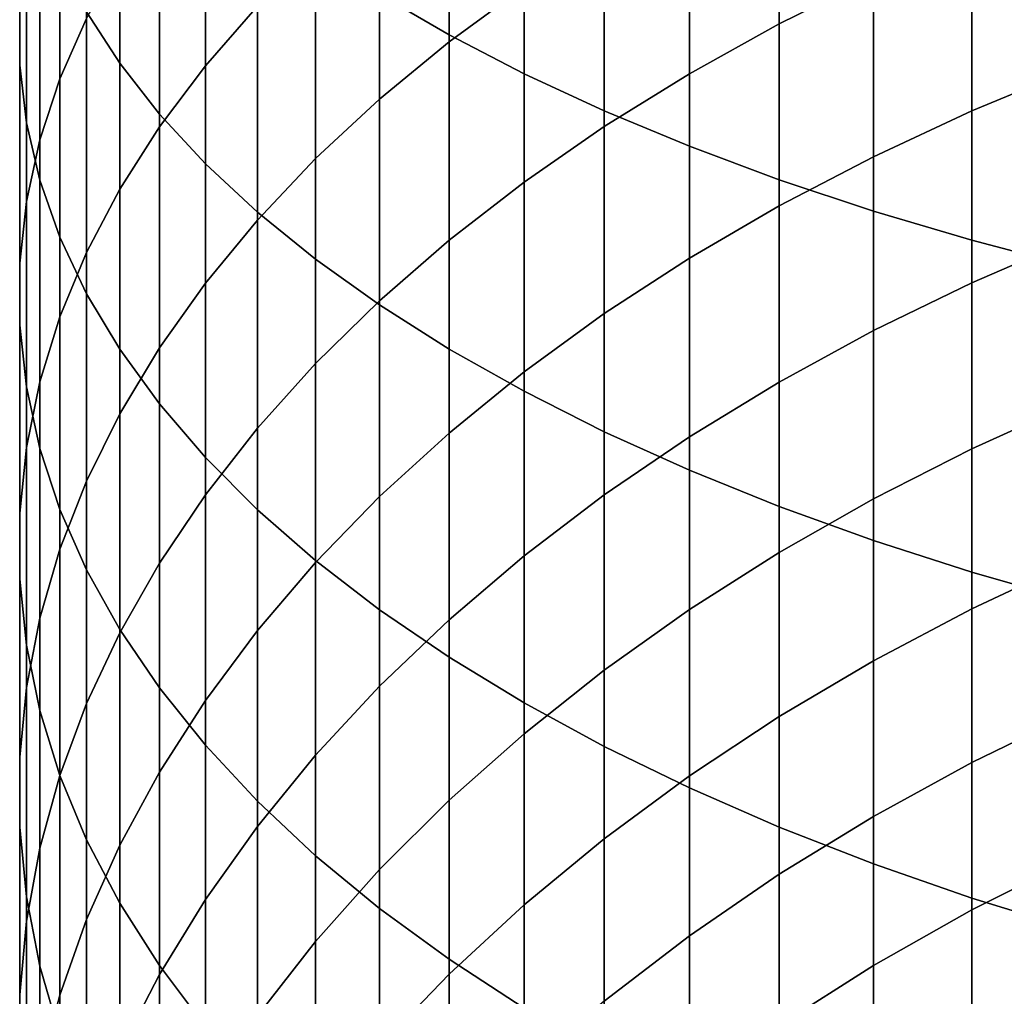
# Model space of a CAD drawing. Header units: metres. Extents: x -82 to 82, y -314 to 27.
# Tile 20 of 256: x -13 to -7, y -282 to -276. Entities that reach past the tile are written whole.
import ezdxf

# ---------------------------------------------------------------- set-up
doc = ezdxf.new("R2010")
doc.units = ezdxf.units.M
doc.layers.add('solid_K_24_41_04_000C07', color=7, linetype='CONTINUOUS')

msp = doc.modelspace()

# ---------------------------------------------------------------- linework, layer by layer
at = {"layer": 'solid_K_24_41_04_000C07'}
for points in [[(-10.883164, -276.057556, 298.67627), (-10.474946, -276.295349, 299.214844), (-10.474946, -274.420654, 299.999695), (-10.883164, -274.203796, 299.452362)], [(-10.474946, -276.295349, 299.214844), (-10.034917, -276.523682, 299.732025), (-10.034917, -274.628876, 300.525299), (-10.474946, -274.420654, 299.999695)], [(-12.602203, -276.160034, 294.307861), (-12.407265, -276.462585, 294.927307), (-12.407265, -274.753113, 295.721802), (-12.602203, -274.47467, 295.091156)], [(-12.995064, -276.134338, 290.333191), (-12.995064, -276.473358, 290.964294), (-12.995064, -274.916656, 291.762177), (-12.995064, -274.602264, 291.118439)], [(-10.034917, -276.523682, 299.732025), (-9.564411, -276.741882, 300.226257), (-9.564411, -274.827881, 301.027588), (-10.034917, -274.628876, 300.525299)], [(-12.602203, -276.199188, 287.047119), (-12.758869, -276.553497, 287.64978), (-12.758869, -275.124542, 288.453186), (-12.602203, -274.793762, 287.837341)], [(-12.407265, -276.462585, 294.927307), (-12.174646, -276.759949, 295.536163), (-12.174646, -275.026794, 296.341675), (-12.407265, -274.753113, 295.721802)], [(-11.599305, -276.127563, 283.948242), (-11.905053, -276.477203, 284.493713), (-11.905053, -275.170013, 285.296509), (-11.599305, -274.841644, 284.738007)], [(-10.034917, -276.013062, 281.144989), (-10.474946, -276.336304, 281.608826), (-10.474946, -275.140442, 282.408356), (-10.034917, -274.835327, 281.932404)], [(-9.564411, -276.741882, 300.226257), (-9.064858, -276.94928, 300.696014), (-9.064858, -275.017029, 301.505005), (-9.564411, -274.827881, 301.027588)], [(-12.995064, -276.473358, 290.964294), (-12.955599, -276.811829, 291.594482), (-12.955599, -275.230591, 292.404938), (-12.995064, -274.916656, 291.762177)], [(-7.984765, -275.957031, 278.721619), (-8.537776, -276.231659, 279.084961), (-8.537776, -275.133179, 279.882355), (-7.984765, -274.872803, 279.508698)], [(-12.174646, -276.759949, 295.536163), (-11.905053, -277.05127, 296.132568), (-11.905053, -275.294861, 296.948853), (-12.174646, -275.026794, 296.341675)], [(-9.064858, -276.94928, 300.696014), (-8.537776, -277.145264, 301.139893), (-8.537776, -275.19574, 301.956085), (-9.064858, -275.017029, 301.505005)], [(-12.758869, -276.553497, 287.64978), (-12.876787, -276.911621, 288.258942), (-12.876787, -275.458923, 289.075714), (-12.758869, -275.124542, 288.453186)], [(-10.474946, -276.336304, 281.608826), (-10.883164, -276.672882, 282.091858), (-10.883164, -275.45816, 282.903992), (-10.474946, -275.140442, 282.408356)], [(-8.537776, -276.231659, 279.084961), (-9.064858, -276.5242, 279.472076), (-9.064858, -275.410583, 280.280426), (-8.537776, -275.133179, 279.882355)], [(-11.905053, -276.477203, 284.493713), (-12.174646, -276.835419, 285.05249), (-12.174646, -275.506409, 285.868713), (-11.905053, -275.170013, 285.296509)], [(-8.537776, -277.145264, 301.139893), (-7.984765, -277.329224, 301.556519), (-7.984765, -275.363495, 302.379517), (-8.537776, -275.19574, 301.956085)], [(-12.955599, -276.811829, 291.594482), (-12.876787, -277.148773, 292.221771), (-12.876787, -275.543121, 293.044739), (-12.955599, -275.230591, 292.404938)], [(-11.905053, -277.05127, 296.132568), (-11.599305, -277.335602, 296.714722), (-11.599305, -275.556549, 297.541565), (-11.905053, -275.294861, 296.948853)], [(-7.984765, -277.329224, 301.556519), (-7.407505, -277.50058, 301.944672), (-7.407505, -275.519745, 302.773987), (-7.984765, -275.363495, 302.379517)], [(-9.064858, -276.5242, 279.472076), (-9.564411, -276.833832, 279.881744), (-9.564411, -275.704193, 280.701752), (-9.064858, -275.410583, 280.280426)], [(-12.876787, -276.911621, 288.258942), (-12.955599, -277.272491, 288.872772), (-12.955599, -275.795868, 289.703003), (-12.876787, -275.458923, 289.075714)], [(-10.883164, -276.672882, 282.091858), (-11.25833, -277.02182, 282.59259), (-11.25833, -275.787537, 283.417816), (-10.883164, -275.45816, 282.903992)], [(-6.807748, -276.493317, 277.261719), (-7.407505, -276.741455, 277.564972), (-7.407505, -275.701233, 278.383148), (-6.807748, -275.464966, 278.070526)], [(-12.876787, -277.148773, 292.221771), (-12.758869, -277.483154, 292.844299), (-12.758869, -275.853241, 293.679688), (-12.876787, -275.543121, 293.044739)], [(-12.174646, -276.835419, 285.05249), (-12.407265, -277.20108, 285.622955), (-12.407265, -275.849823, 286.45285), (-12.174646, -275.506409, 285.868713)], [(-7.407505, -277.50058, 301.944672), (-6.807748, -277.658844, 302.303131), (-6.807748, -275.664093, 303.138275), (-7.407505, -275.519745, 302.773987)], [(-11.599305, -277.335602, 296.714722), (-11.25833, -277.612122, 297.280884), (-11.25833, -275.811035, 298.11795), (-11.599305, -275.556549, 297.541565)], [(-9.564411, -276.833832, 279.881744), (-10.034917, -277.159546, 280.312744), (-10.034917, -276.013062, 281.144989), (-9.564411, -275.704193, 280.701752)], [(-7.407505, -276.741455, 277.564972), (-7.984765, -277.010132, 277.893341), (-7.984765, -275.957031, 278.721619), (-7.407505, -275.701233, 278.383148)], [(-12.955599, -277.272491, 288.872772), (-12.995064, -277.63504, 289.489441), (-12.995064, -276.134338, 290.333191), (-12.955599, -275.795868, 289.703003)], [(-11.25833, -277.02182, 282.59259), (-11.599305, -277.38205, 283.109528), (-11.599305, -276.127563, 283.948242), (-11.25833, -275.787537, 283.417816)], [(-11.25833, -277.612122, 297.280884), (-10.883164, -277.879974, 297.829285), (-10.883164, -276.057556, 298.67627), (-11.25833, -275.811035, 298.11795)], [(-12.758869, -277.483154, 292.844299), (-12.602203, -277.813965, 293.460175), (-12.602203, -276.160034, 294.307861), (-12.758869, -275.853241, 293.679688)], [(-12.407265, -277.20108, 285.622955), (-12.602203, -277.57312, 286.203308), (-12.602203, -276.199188, 287.047119), (-12.407265, -275.849823, 286.45285)], [(-7.984765, -277.010132, 277.893341), (-8.537776, -277.298553, 278.24585), (-8.537776, -276.231659, 279.084961), (-7.984765, -275.957031, 278.721619)], [(-10.034917, -277.159546, 280.312744), (-10.474946, -277.500427, 280.763763), (-10.474946, -276.336304, 281.608826), (-10.034917, -276.013062, 281.144989)], [(-10.883164, -277.879974, 297.829285), (-10.474946, -278.138367, 298.358276), (-10.474946, -276.295349, 299.214844), (-10.883164, -276.057556, 298.67627)], [(-11.599305, -277.38205, 283.109528), (-11.905053, -277.752472, 283.641083), (-11.905053, -276.477203, 284.493713), (-11.599305, -276.127563, 283.948242)], [(-12.995064, -277.63504, 289.489441), (-12.995064, -277.998108, 290.107025), (-12.995064, -276.473358, 290.964294), (-12.995064, -276.134338, 290.333191)], [(-12.602203, -277.813965, 293.460175), (-12.407265, -278.140167, 294.067474), (-12.407265, -276.462585, 294.927307), (-12.602203, -276.160034, 294.307861)], [(-12.602203, -277.57312, 286.203308), (-12.758869, -277.950409, 286.79187), (-12.758869, -276.553497, 287.64978), (-12.602203, -276.199188, 287.047119)], [(-8.537776, -277.298553, 278.24585), (-9.064858, -277.605804, 278.621368), (-9.064858, -276.5242, 279.472076), (-8.537776, -276.231659, 279.084961)], [(-10.474946, -278.138367, 298.358276), (-10.034917, -278.386475, 298.866272), (-10.034917, -276.523682, 299.732025), (-10.474946, -276.295349, 299.214844)], [(-10.474946, -277.500427, 280.763763), (-10.883164, -277.855408, 281.233459), (-10.883164, -276.672882, 282.091858), (-10.474946, -276.336304, 281.608826)], [(-12.995064, -277.998108, 290.107025), (-12.955599, -278.360657, 290.723663), (-12.955599, -276.811829, 291.594482), (-12.995064, -276.473358, 290.964294)], [(-12.407265, -278.140167, 294.067474), (-12.174646, -278.460785, 294.664398), (-12.174646, -276.759949, 295.536163), (-12.407265, -276.462585, 294.927307)], [(-11.905053, -277.752472, 283.641083), (-12.174646, -278.131958, 284.185638), (-12.174646, -276.835419, 285.05249), (-11.905053, -276.477203, 284.493713)], [(-10.034917, -278.386475, 298.866272), (-9.564411, -278.623566, 299.351715), (-9.564411, -276.741882, 300.226257), (-10.034917, -276.523682, 299.732025)], [(-9.064858, -277.605804, 278.621368), (-9.564411, -277.931, 279.018799), (-9.564411, -276.833832, 279.881744), (-9.064858, -276.5242, 279.472076)], [(-6.807748, -277.489746, 276.413849), (-7.407505, -277.74939, 276.707306), (-7.407505, -276.741455, 277.564972), (-6.807748, -276.493317, 277.261719)], [(-12.758869, -277.950409, 286.79187), (-12.876787, -278.331757, 287.386749), (-12.876787, -276.911621, 288.258942), (-12.758869, -276.553497, 287.64978)], [(-10.883164, -277.855408, 281.233459), (-11.25833, -278.223389, 281.720367), (-11.25833, -277.02182, 282.59259), (-10.883164, -276.672882, 282.091858)], [(-12.174646, -278.460785, 294.664398), (-11.905053, -278.774872, 295.249146), (-11.905053, -277.05127, 296.132568), (-12.174646, -276.759949, 295.536163)], [(-9.564411, -278.623566, 299.351715), (-9.064858, -278.848938, 299.813141), (-9.064858, -276.94928, 300.696014), (-9.564411, -276.741882, 300.226257)], [(-7.407505, -277.74939, 276.707306), (-7.984765, -278.030518, 277.025085), (-7.984765, -277.010132, 277.893341), (-7.407505, -276.741455, 277.564972)], [(-12.955599, -278.360657, 290.723663), (-12.876787, -278.721527, 291.337524), (-12.876787, -277.148773, 292.221771), (-12.955599, -276.811829, 291.594482)], [(-12.174646, -278.131958, 284.185638), (-12.407265, -278.519348, 284.741577), (-12.407265, -277.20108, 285.622955), (-12.174646, -276.835419, 285.05249)], [(-9.564411, -277.931, 279.018799), (-10.034917, -278.273102, 279.43692), (-10.034917, -277.159546, 280.312744), (-9.564411, -276.833832, 279.881744)], [(-12.876787, -278.331757, 287.386749), (-12.955599, -278.716034, 287.986237), (-12.955599, -277.272491, 288.872772), (-12.876787, -276.911621, 288.258942)], [(-9.064858, -278.848938, 299.813141), (-8.537776, -279.06189, 300.249146), (-8.537776, -277.145264, 301.139893), (-9.064858, -276.94928, 300.696014)], [(-11.905053, -278.774872, 295.249146), (-11.599305, -279.081451, 295.819916), (-11.599305, -277.335602, 296.714722), (-11.905053, -277.05127, 296.132568)], [(-11.25833, -278.223389, 281.720367), (-11.599305, -278.603271, 282.223022), (-11.599305, -277.38205, 283.109528), (-11.25833, -277.02182, 282.59259)], [(-7.984765, -278.030518, 277.025085), (-8.537776, -278.332306, 277.36618), (-8.537776, -277.298553, 278.24585), (-7.984765, -277.010132, 277.893341)], [(-12.876787, -278.721527, 291.337524), (-12.758869, -279.079651, 291.946686), (-12.758869, -277.483154, 292.844299), (-12.876787, -277.148773, 292.221771)], [(-10.034917, -278.273102, 279.43692), (-10.474946, -278.631134, 279.874481), (-10.474946, -277.500427, 280.763763), (-10.034917, -277.159546, 280.312744)], [(-8.537776, -279.06189, 300.249146), (-7.984765, -279.26178, 300.658356), (-7.984765, -277.329224, 301.556519), (-8.537776, -277.145264, 301.139893)], [(-12.407265, -278.519348, 284.741577), (-12.602203, -278.913513, 285.307159), (-12.602203, -277.57312, 286.203308), (-12.407265, -277.20108, 285.622955)], [(-12.955599, -278.716034, 287.986237), (-12.995064, -279.102081, 288.58844), (-12.995064, -277.63504, 289.489441), (-12.955599, -277.272491, 288.872772)], [(-11.599305, -279.081451, 295.819916), (-11.25833, -279.379608, 296.374969), (-11.25833, -277.612122, 297.280884), (-11.599305, -277.335602, 296.714722)], [(-8.537776, -278.332306, 277.36618), (-9.064858, -278.653809, 277.729584), (-9.064858, -277.605804, 278.621368), (-8.537776, -277.298553, 278.24585)], [(-7.984765, -279.26178, 300.658356), (-7.407505, -279.447968, 301.039612), (-7.407505, -277.50058, 301.944672), (-7.984765, -277.329224, 301.556519)], [(-11.599305, -278.603271, 282.223022), (-11.905053, -278.993927, 282.739899), (-11.905053, -277.752472, 283.641083), (-11.599305, -277.38205, 283.109528)], [(-12.758869, -279.079651, 291.946686), (-12.602203, -279.43396, 292.549316), (-12.602203, -277.813965, 293.460175), (-12.758869, -277.483154, 292.844299)], [(-10.474946, -278.631134, 279.874481), (-10.883164, -279.003937, 280.330109), (-10.883164, -277.855408, 281.233459), (-10.474946, -277.500427, 280.763763)], [(-6.807748, -278.452698, 275.528198), (-7.407505, -278.72348, 275.811432), (-7.407505, -277.74939, 276.707306), (-6.807748, -277.489746, 276.413849)], [(-7.407505, -279.447968, 301.039612), (-6.807748, -279.619934, 301.391693), (-6.807748, -277.658844, 302.303131), (-7.407505, -277.50058, 301.944672)], [(-12.602203, -278.913513, 285.307159), (-12.758869, -279.313171, 285.880707), (-12.758869, -277.950409, 286.79187), (-12.602203, -277.57312, 286.203308)], [(-11.25833, -279.379608, 296.374969), (-10.883164, -279.668396, 296.912659), (-10.883164, -277.879974, 297.829285), (-11.25833, -277.612122, 297.280884)], [(-9.064858, -278.653809, 277.729584), (-9.564411, -278.99408, 278.114197), (-9.564411, -277.931, 279.018799), (-9.064858, -277.605804, 278.621368)], [(-12.995064, -279.102081, 288.58844), (-12.995064, -279.488708, 289.191589), (-12.995064, -277.998108, 290.107025), (-12.995064, -277.63504, 289.489441)], [(-11.905053, -278.993927, 282.739899), (-12.174646, -279.394135, 283.26944), (-12.174646, -278.131958, 284.185638), (-11.905053, -277.752472, 283.641083)], [(-7.407505, -278.72348, 275.811432), (-7.984765, -279.016663, 276.118134), (-7.984765, -278.030518, 277.025085), (-7.407505, -277.74939, 276.707306)], [(-12.602203, -279.43396, 292.549316), (-12.407265, -279.783356, 293.143616), (-12.407265, -278.140167, 294.067474), (-12.602203, -277.813965, 293.460175)], [(-10.883164, -279.003937, 280.330109), (-11.25833, -279.390442, 280.80249), (-11.25833, -278.223389, 281.720367), (-10.883164, -277.855408, 281.233459)], [(-10.883164, -279.668396, 296.912659), (-10.474946, -279.946991, 297.431305), (-10.474946, -278.138367, 298.358276), (-10.883164, -277.879974, 297.829285)], [(-12.758869, -279.313171, 285.880707), (-12.876787, -279.717194, 286.46048), (-12.876787, -278.331757, 287.386749), (-12.758869, -277.950409, 286.79187)], [(-9.564411, -278.99408, 278.114197), (-10.034917, -279.352081, 278.518799), (-10.034917, -278.273102, 279.43692), (-9.564411, -277.931, 279.018799)], [(-12.995064, -279.488708, 289.191589), (-12.955599, -279.874725, 289.793793), (-12.955599, -278.360657, 290.723663), (-12.995064, -277.998108, 290.107025)], [(-7.984765, -279.016663, 276.118134), (-8.537776, -279.33136, 276.447327), (-8.537776, -278.332306, 277.36618), (-7.984765, -278.030518, 277.025085)], [(-12.174646, -279.394135, 283.26944), (-12.407265, -279.802673, 283.810028), (-12.407265, -278.519348, 284.741577), (-12.174646, -278.131958, 284.185638)], [(-12.407265, -279.783356, 293.143616), (-12.174646, -280.12674, 293.727753), (-12.174646, -278.460785, 294.664398), (-12.407265, -278.140167, 294.067474)], [(-10.474946, -279.946991, 297.431305), (-10.034917, -280.214508, 297.929352), (-10.034917, -278.386475, 298.866272), (-10.474946, -278.138367, 298.358276)], [(-11.25833, -279.390442, 280.80249), (-11.599305, -279.789429, 281.290131), (-11.599305, -278.603271, 282.223022), (-11.25833, -278.223389, 281.720367)], [(-10.034917, -279.352081, 278.518799), (-10.474946, -279.726685, 278.94223), (-10.474946, -278.631134, 279.874481), (-10.034917, -278.273102, 279.43692)], [(-12.876787, -279.717194, 286.46048), (-12.955599, -280.124298, 287.044678), (-12.955599, -278.716034, 287.986237), (-12.876787, -278.331757, 287.386749)], [(-12.955599, -279.874725, 289.793793), (-12.876787, -280.259003, 290.39328), (-12.876787, -278.721527, 291.337524), (-12.955599, -278.360657, 290.723663)], [(-8.537776, -279.33136, 276.447327), (-9.064858, -279.666656, 276.798065), (-9.064858, -278.653809, 277.729584), (-8.537776, -278.332306, 277.36618)], [(-10.034917, -280.214508, 297.929352), (-9.564411, -280.470154, 298.405304), (-9.564411, -278.623566, 299.351715), (-10.034917, -278.386475, 298.866272)], [(-12.174646, -280.12674, 293.727753), (-11.905053, -280.463135, 294.299927), (-11.905053, -278.774872, 295.249146), (-12.174646, -278.460785, 294.664398)], [(-6.807748, -279.380829, 274.606049), (-7.407505, -279.662292, 274.878662), (-7.407505, -278.72348, 275.811432), (-6.807748, -278.452698, 275.528198)], [(-12.407265, -279.802673, 283.810028), (-12.602203, -280.218323, 284.360016), (-12.602203, -278.913513, 285.307159), (-12.407265, -278.519348, 284.741577)], [(-11.599305, -279.789429, 281.290131), (-11.905053, -280.199707, 281.791565), (-11.905053, -278.993927, 282.739899), (-11.599305, -278.603271, 282.223022)], [(-10.474946, -279.726685, 278.94223), (-10.883164, -280.116791, 279.383179), (-10.883164, -279.003937, 280.330109), (-10.474946, -278.631134, 279.874481)], [(-9.564411, -280.470154, 298.405304), (-9.064858, -280.713135, 298.857666), (-9.064858, -278.848938, 299.813141), (-9.564411, -278.623566, 299.351715)], [(-9.064858, -279.666656, 276.798065), (-9.564411, -280.021515, 277.16925), (-9.564411, -278.99408, 278.114197), (-9.064858, -278.653809, 277.729584)], [(-12.955599, -280.124298, 287.044678), (-12.995064, -280.533264, 287.631561), (-12.995064, -279.102081, 288.58844), (-12.955599, -278.716034, 287.986237)], [(-12.876787, -280.259003, 290.39328), (-12.758869, -280.640381, 290.988159), (-12.758869, -279.079651, 291.946686), (-12.876787, -278.721527, 291.337524)], [(-7.407505, -279.662292, 274.878662), (-7.984765, -279.967102, 275.173798), (-7.984765, -279.016663, 276.118134), (-7.407505, -278.72348, 275.811432)], [(-11.905053, -280.463135, 294.299927), (-11.599305, -280.791504, 294.858459), (-11.599305, -279.081451, 295.819916), (-11.905053, -278.774872, 295.249146)], [(-9.064858, -280.713135, 298.857666), (-8.537776, -280.942719, 299.285126), (-8.537776, -279.06189, 300.249146), (-9.064858, -278.848938, 299.813141)], [(-12.602203, -280.218323, 284.360016), (-12.758869, -280.639832, 284.917725), (-12.758869, -279.313171, 285.880707), (-12.602203, -278.913513, 285.307159)], [(-11.905053, -280.199707, 281.791565), (-12.174646, -280.620026, 282.305267), (-12.174646, -279.394135, 283.26944), (-11.905053, -278.993927, 282.739899)], [(-10.883164, -280.116791, 279.383179), (-11.25833, -280.52121, 279.840271), (-11.25833, -279.390442, 280.80249), (-10.883164, -279.003937, 280.330109)], [(-9.564411, -280.021515, 277.16925), (-10.034917, -280.394806, 277.559784), (-10.034917, -279.352081, 278.518799), (-9.564411, -278.99408, 278.114197)], [(-7.984765, -279.967102, 275.173798), (-8.537776, -280.294281, 275.490631), (-8.537776, -279.33136, 276.447327), (-7.984765, -279.016663, 276.118134)], [(-8.537776, -280.942719, 299.285126), (-7.984765, -281.158234, 299.686371), (-7.984765, -279.26178, 300.658356), (-8.537776, -279.06189, 300.249146)], [(-12.995064, -280.533264, 287.631561), (-12.995064, -280.942871, 288.21933), (-12.995064, -279.488708, 289.191589), (-12.995064, -279.102081, 288.58844)], [(-12.758869, -280.640381, 290.988159), (-12.602203, -281.017639, 291.576691), (-12.602203, -279.43396, 292.549316), (-12.758869, -279.079651, 291.946686)], [(-11.599305, -280.791504, 294.858459), (-11.25833, -281.11084, 295.401611), (-11.25833, -279.379608, 296.374969), (-11.599305, -279.081451, 295.819916)], [(-7.984765, -281.158234, 299.686371), (-7.407505, -281.359009, 300.06012), (-7.407505, -279.447968, 301.039612), (-7.984765, -279.26178, 300.658356)], [(-12.758869, -280.639832, 284.917725), (-12.876787, -281.065887, 285.481476), (-12.876787, -279.717194, 286.46048), (-12.758869, -279.313171, 285.880707)], [(-10.034917, -280.394806, 277.559784), (-10.474946, -280.785492, 277.968445), (-10.474946, -279.726685, 278.94223), (-10.034917, -279.352081, 278.518799)], [(-8.537776, -280.294281, 275.490631), (-9.064858, -280.642822, 275.828186), (-9.064858, -279.666656, 276.798065), (-8.537776, -279.33136, 276.447327)], [(-12.174646, -280.620026, 282.305267), (-12.407265, -281.049103, 282.829681), (-12.407265, -279.802673, 283.810028), (-12.174646, -279.394135, 283.26944)], [(-11.25833, -280.52121, 279.840271), (-11.599305, -280.93869, 280.312164), (-11.599305, -279.789429, 281.290131), (-11.25833, -279.390442, 280.80249)], [(-11.25833, -281.11084, 295.401611), (-10.883164, -281.420135, 295.927734), (-10.883164, -279.668396, 296.912659), (-11.25833, -279.379608, 296.374969)], [(-6.807748, -280.272675, 273.648834), (-7.407505, -280.564484, 273.91037), (-7.407505, -279.662292, 274.878662), (-6.807748, -279.380829, 274.606049)], [(-12.602203, -281.017639, 291.576691), (-12.407265, -281.389679, 292.157074), (-12.407265, -279.783356, 293.143616), (-12.602203, -279.43396, 292.549316)], [(-7.407505, -281.359009, 300.06012), (-6.807748, -281.544434, 300.405334), (-6.807748, -279.619934, 301.391693), (-7.407505, -279.447968, 301.039612)], [(-12.995064, -280.942871, 288.21933), (-12.955599, -281.351837, 288.806213), (-12.955599, -279.874725, 289.793793), (-12.995064, -279.488708, 289.191589)], [(-10.883164, -281.420135, 295.927734), (-10.474946, -281.718506, 296.435272), (-10.474946, -279.946991, 297.431305), (-10.883164, -279.668396, 296.912659)], [(-9.064858, -280.642822, 275.828186), (-9.564411, -281.011719, 276.185425), (-9.564411, -280.021515, 277.16925), (-9.064858, -279.666656, 276.798065)], [(-7.407505, -280.564484, 273.91037), (-7.984765, -280.880432, 274.193542), (-7.984765, -279.967102, 275.173798), (-7.407505, -279.662292, 274.878662)], [(-12.876787, -281.065887, 285.481476), (-12.955599, -281.495209, 286.04953), (-12.955599, -280.124298, 287.044678), (-12.876787, -279.717194, 286.46048)], [(-10.474946, -280.785492, 277.968445), (-10.883164, -281.192291, 278.394012), (-10.883164, -280.116791, 279.383179), (-10.474946, -279.726685, 278.94223)], [(-12.407265, -281.049103, 282.829681), (-12.602203, -281.485657, 283.36322), (-12.602203, -280.218323, 284.360016), (-12.407265, -279.802673, 283.810028)], [(-12.407265, -281.389679, 292.157074), (-12.174646, -281.755341, 292.727539), (-12.174646, -280.12674, 293.727753), (-12.407265, -279.783356, 293.143616)], [(-11.599305, -280.93869, 280.312164), (-11.905053, -281.368011, 280.797394), (-11.905053, -280.199707, 281.791565), (-11.599305, -279.789429, 281.290131)], [(-12.955599, -281.351837, 288.806213), (-12.876787, -281.758942, 289.390442), (-12.876787, -280.259003, 290.39328), (-12.955599, -279.874725, 289.793793)], [(-10.474946, -281.718506, 296.435272), (-10.034917, -282.005035, 296.922638), (-10.034917, -280.214508, 297.929352), (-10.474946, -279.946991, 297.431305)], [(-7.984765, -280.880432, 274.193542), (-8.537776, -281.219574, 274.497528), (-8.537776, -280.294281, 275.490631), (-7.984765, -279.967102, 275.173798)], [(-9.564411, -281.011719, 276.185425), (-10.034917, -281.399811, 276.561249), (-10.034917, -280.394806, 277.559784), (-9.564411, -280.021515, 277.16925)], [(-10.883164, -281.192291, 278.394012), (-11.25833, -281.614044, 278.835175), (-11.25833, -280.52121, 279.840271), (-10.883164, -280.116791, 279.383179)], [(-12.955599, -281.495209, 286.04953), (-12.995064, -281.926514, 286.620209), (-12.995064, -280.533264, 287.631561), (-12.955599, -280.124298, 287.044678)], [(-12.174646, -281.755341, 292.727539), (-11.905053, -282.113556, 293.286316), (-11.905053, -280.463135, 294.299927), (-12.174646, -280.12674, 293.727753)], [(-12.602203, -281.485657, 283.36322), (-12.758869, -281.928345, 283.904266), (-12.758869, -280.639832, 284.917725), (-12.602203, -280.218323, 284.360016)], [(-11.905053, -281.368011, 280.797394), (-12.174646, -281.807831, 281.294525), (-12.174646, -280.620026, 282.305267), (-11.905053, -280.199707, 281.791565)], [(-10.034917, -282.005035, 296.922638), (-9.564411, -282.278839, 297.388367), (-9.564411, -280.470154, 298.405304), (-10.034917, -280.214508, 297.929352)], [(-12.876787, -281.758942, 289.390442), (-12.758869, -282.162964, 289.970184), (-12.758869, -280.640381, 290.988159), (-12.876787, -280.259003, 290.39328)], [(-6.807748, -281.126984, 272.657928), (-7.407505, -281.428619, 272.90802), (-7.407505, -280.564484, 273.91037), (-6.807748, -280.272675, 273.648834)], [(-8.537776, -281.219574, 274.497528), (-9.064858, -281.580872, 274.821381), (-9.064858, -280.642822, 275.828186), (-8.537776, -280.294281, 275.490631)], [(-10.034917, -281.399811, 276.561249), (-10.474946, -281.805939, 276.954559), (-10.474946, -280.785492, 277.968445), (-10.034917, -280.394806, 277.559784)], [(-11.905053, -282.113556, 293.286316), (-11.599305, -282.463196, 293.831787), (-11.599305, -280.791504, 294.858459), (-11.905053, -280.463135, 294.299927)], [(-11.25833, -281.614044, 278.835175), (-11.599305, -282.049408, 279.290619), (-11.599305, -280.93869, 280.312164), (-11.25833, -280.52121, 279.840271)], [(-9.564411, -282.278839, 297.388367), (-9.064858, -282.539093, 297.831055), (-9.064858, -280.713135, 298.857666), (-9.564411, -280.470154, 298.405304)], [(-12.995064, -281.926514, 286.620209), (-12.995064, -282.358459, 287.191772), (-12.995064, -280.942871, 288.21933), (-12.995064, -280.533264, 287.631561)], [(-7.407505, -281.428619, 272.90802), (-7.984765, -281.755249, 273.178802), (-7.984765, -280.880432, 274.193542), (-7.407505, -280.564484, 273.91037)], [(-12.174646, -281.807831, 281.294525), (-12.407265, -282.256805, 281.802002), (-12.407265, -281.049103, 282.829681), (-12.174646, -280.620026, 282.305267)], [(-12.758869, -281.928345, 283.904266), (-12.876787, -282.375824, 284.451172), (-12.876787, -281.065887, 285.481476), (-12.758869, -280.639832, 284.917725)], [(-12.758869, -282.162964, 289.970184), (-12.602203, -282.562622, 290.543732), (-12.602203, -281.017639, 291.576691), (-12.758869, -280.640381, 290.988159)], [(-9.064858, -281.580872, 274.821381), (-9.564411, -281.963257, 275.164124), (-9.564411, -281.011719, 276.185425), (-9.064858, -280.642822, 275.828186)], [(-9.064858, -282.539093, 297.831055), (-8.537776, -282.785004, 298.249329), (-8.537776, -280.942719, 299.285126), (-9.064858, -280.713135, 298.857666)], [(-11.599305, -282.463196, 293.831787), (-11.25833, -282.803223, 294.362213), (-11.25833, -281.11084, 295.401611), (-11.599305, -280.791504, 294.858459)], [(-10.474946, -281.805939, 276.954559), (-10.883164, -282.228882, 277.364105), (-10.883164, -281.192291, 278.394012), (-10.474946, -280.785492, 277.968445)], [(-7.984765, -281.755249, 273.178802), (-8.537776, -282.105865, 273.469482), (-8.537776, -281.219574, 274.497528), (-7.984765, -280.880432, 274.193542)], [(-12.995064, -282.358459, 287.191772), (-12.955599, -282.789764, 287.762451), (-12.955599, -281.351837, 288.806213), (-12.995064, -280.942871, 288.21933)], [(-11.599305, -282.049408, 279.290619), (-11.905053, -282.497131, 279.758942), (-11.905053, -281.368011, 280.797394), (-11.599305, -280.93869, 280.312164)], [(-8.537776, -282.785004, 298.249329), (-7.984765, -283.015839, 298.641937), (-7.984765, -281.158234, 299.686371), (-8.537776, -280.942719, 299.285126)], [(-12.602203, -282.562622, 290.543732), (-12.407265, -282.956787, 291.109344), (-12.407265, -281.389679, 292.157074), (-12.602203, -281.017639, 291.576691)], [(-9.564411, -281.963257, 275.164124), (-10.034917, -282.36557, 275.524719), (-10.034917, -281.399811, 276.561249), (-9.564411, -281.011719, 276.185425)], [(-12.876787, -282.375824, 284.451172), (-12.955599, -282.826752, 285.002258), (-12.955599, -281.495209, 286.04953), (-12.876787, -281.065887, 285.481476)], [(-12.407265, -282.256805, 281.802002), (-12.602203, -282.713623, 282.318329), (-12.602203, -281.485657, 283.36322), (-12.407265, -281.049103, 282.829681)], [(-11.25833, -282.803223, 294.362213), (-10.883164, -283.132599, 294.876038), (-10.883164, -281.420135, 295.927734), (-11.25833, -281.11084, 295.401611)], [(-6.807748, -281.942413, 271.634827), (-7.407505, -282.25351, 271.873077), (-7.407505, -281.428619, 272.90802), (-6.807748, -281.126984, 272.657928)], [(-10.883164, -282.228882, 277.364105), (-11.25833, -282.667297, 277.788696), (-11.25833, -281.614044, 278.835175), (-10.883164, -281.192291, 278.394012)], [(-7.984765, -283.015839, 298.641937), (-7.407505, -283.230865, 299.00769), (-7.407505, -281.359009, 300.06012), (-7.984765, -281.158234, 299.686371)], [(-8.537776, -282.105865, 273.469482), (-9.064858, -282.479401, 273.779175), (-9.064858, -281.580872, 274.821381), (-8.537776, -281.219574, 274.497528)], [(-12.955599, -282.789764, 287.762451), (-12.876787, -283.219086, 288.330505), (-12.876787, -281.758942, 289.390442), (-12.955599, -281.351837, 288.806213)], [(-11.905053, -282.497131, 279.758942), (-12.174646, -282.95578, 280.238739), (-12.174646, -281.807831, 281.294525), (-11.905053, -281.368011, 280.797394)], [(-7.407505, -283.230865, 299.00769), (-6.807748, -283.429443, 299.34549), (-6.807748, -281.544434, 300.405334), (-7.407505, -281.359009, 300.06012)], [(-12.407265, -282.956787, 291.109344), (-12.174646, -283.344177, 291.665253), (-12.174646, -281.755341, 292.727539), (-12.407265, -281.389679, 292.157074)], [(-10.883164, -283.132599, 294.876038), (-10.474946, -283.450348, 295.371674), (-10.474946, -281.718506, 296.435272), (-10.883164, -281.420135, 295.927734)], [(-10.034917, -282.36557, 275.524719), (-10.474946, -282.78656, 275.902069), (-10.474946, -281.805939, 276.954559), (-10.034917, -281.399811, 276.561249)], [(-7.407505, -282.25351, 271.873077), (-7.984765, -282.590332, 272.131073), (-7.984765, -281.755249, 273.178802), (-7.407505, -281.428619, 272.90802)], [(-12.955599, -282.826752, 285.002258), (-12.995064, -283.279724, 285.555908), (-12.995064, -281.926514, 286.620209), (-12.955599, -281.495209, 286.04953)], [(-12.602203, -282.713623, 282.318329), (-12.758869, -283.176849, 282.841888), (-12.758869, -281.928345, 283.904266), (-12.602203, -281.485657, 283.36322)], [(-11.25833, -282.667297, 277.788696), (-11.599305, -283.119934, 278.22702), (-11.599305, -282.049408, 279.290619), (-11.25833, -281.614044, 278.835175)], [(-9.064858, -282.479401, 273.779175), (-9.564411, -282.874725, 274.106903), (-9.564411, -281.963257, 275.164124), (-9.064858, -281.580872, 274.821381)], [(-10.474946, -283.450348, 295.371674), (-10.034917, -283.755432, 295.847626), (-10.034917, -282.005035, 296.922638), (-10.474946, -281.718506, 296.435272)], [(-12.876787, -283.219086, 288.330505), (-12.758869, -283.645172, 288.894257), (-12.758869, -282.162964, 289.970184), (-12.876787, -281.758942, 289.390442)], [(-12.174646, -283.344177, 291.665253), (-11.905053, -283.723663, 292.209839), (-11.905053, -282.113556, 293.286316), (-12.174646, -281.755341, 292.727539)], [(-7.984765, -282.590332, 272.131073), (-8.537776, -282.951874, 272.40802), (-8.537776, -282.105865, 273.469482), (-7.984765, -281.755249, 273.178802)], [(-12.174646, -282.95578, 280.238739), (-12.407265, -283.424011, 280.728546), (-12.407265, -282.256805, 281.802002), (-12.174646, -281.807831, 281.294525)], [(-10.474946, -282.78656, 275.902069), (-10.883164, -283.224976, 276.295013), (-10.883164, -282.228882, 277.364105), (-10.474946, -281.805939, 276.954559)], [(-12.995064, -283.279724, 285.555908), (-12.995064, -283.733398, 286.110352), (-12.995064, -282.358459, 287.191772), (-12.995064, -281.926514, 286.620209)], [(-12.758869, -283.176849, 282.841888), (-12.876787, -283.645081, 283.371155), (-12.876787, -282.375824, 284.451172), (-12.758869, -281.928345, 283.904266)]]:
    msp.add_3dface(points, dxfattribs=at)

doc.saveas('drawing.dxf')
